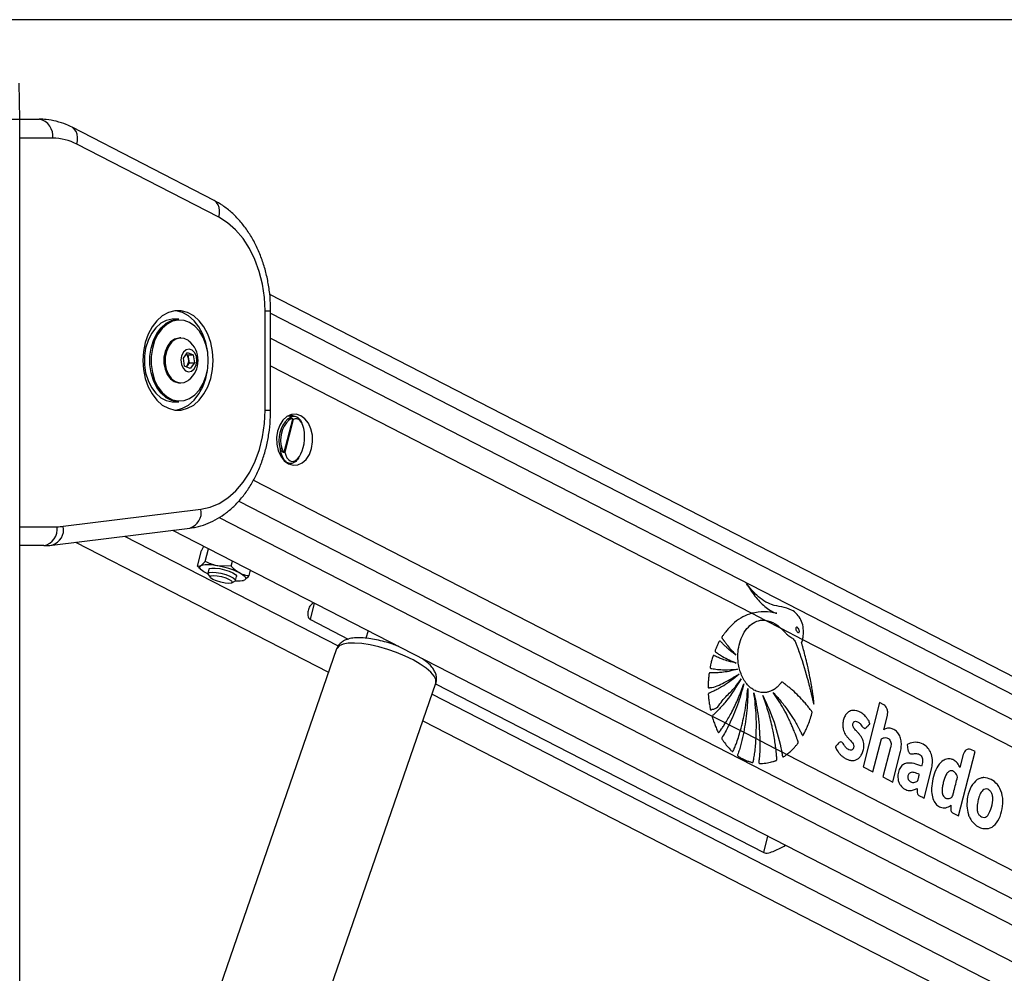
# Paper-space layout 'Surface Plate' of a CAD drawing. Header units: millimetres. Extents: x 2658 to 18042, y 1128 to 16227.
# Tile 6 of 64: x 3725 to 4141, y 6869 to 7271. Entities that reach past the tile are written whole.
import ezdxf

# ---------------------------------------------------------------- set-up
doc = ezdxf.new("R2010")
doc.units = ezdxf.units.MM
doc.layers.add('COMPONENT_GEOMETRY', color=7, linetype='Continuous')

psp = doc.layouts.new('Surface Plate')

# ---------------------------------------------------------------- linework, layer by layer
at = {"color": 7, "linetype": 'Continuous', "lineweight": 25, "ltscale": 2}
for p, q in [((3724.96, 7229.05), (3724.69, 7244.31)), ((3720.13, 7229.05), (3724.96, 7229.05)), ((3724.96, 1481.05), (3724.96, 7229.05)), ((3724.96, 7229.05), (3733.12, 7229.05)), ((3806.91, 7194.75), (3746.94, 7225.63)), ((3808.91, 7187.64), (3748.93, 7218.51)), ((5008.67, 6549.47), (3830.39, 7154.99)), ((3828.45, 7106.24), (3828.45, 7148.17)), ((3830.79, 7106.24), (3830.79, 7148.17)), ((3792.1, 7144.7), (3789.84, 7144.7)), ((3792.92, 7136.71), (3792.39, 7136.71)), ((3793.94, 7128.24), (3795.74, 7130.59)), ((3795.18, 7129.86), (3795.87, 7129.55)), ((3795.74, 7130.59), (3798.08, 7129.55)), ((3794.47, 7124.86), (3793.94, 7128.24)), ((3796.41, 7126.17), (3795.5, 7125)), ((3795.87, 7129.55), (3798.08, 7129.55)), ((3795.87, 7129.55), (3796.14, 7127.86)), ((3796.14, 7127.86), (3796.41, 7126.17)), ((3796.41, 7126.17), (3798.61, 7126.17)), ((3798.61, 7126.17), (3796.81, 7123.82)), ((3798.08, 7129.55), (3798.61, 7126.17)), ((3796.81, 7123.82), (3794.47, 7124.86)), ((3795.5, 7125), (3795.16, 7124.55)), ((3792.39, 7117.71), (3792.92, 7117.71)), ((3789.84, 7109.7), (3792.1, 7109.7)), ((3836.53, 7088.53), (3840.11, 7102.46)), ((3840.26, 7102.28), (3836.72, 7088.5)), ((3840.64, 7103.71), (3838.08, 7103.77)), ((3838.31, 7103.89), (3838.56, 7103.76)), ((3838.08, 7083.69), (3839.2, 7083.72)), ((3743.23, 7057.21), (3801.34, 7064.4)), ((3738.55, 7049.27), (3796.66, 7056.46)), ((3789.41, 7055.56), (4831.75, 6519.89)), ((3734.98, 7049.05), (3724.96, 7049.05)), ((3748.47, 7050.49), (3855.26, 6995.61)), ((3799.87, 7040.42), (3801.54, 7046.95)), ((3802.42, 7048.63), (3801.54, 7046.95)), ((3803.2, 7042.36), (3804.59, 7047.76)), ((3803.2, 7042.36), (3801.32, 7040.55)), ((3814.14, 7040.35), (3814.7, 7042.56)), ((3801.06, 7039.27), (3801.58, 7038.81)), ((3804.77, 7039.07), (3804.32, 7037.32)), ((3814.14, 7040.35), (3808.45, 7040.51)), ((3821.73, 7036.41), (3822.31, 7038.65)), ((3804.31, 7037.18), (3803.45, 7037.61)), ((3804.42, 7036.92), (3805.21, 7035.68)), ((3814.38, 7033.32), (3815.67, 7034.03)), ((3815.95, 7034.33), (3816.39, 7036.08)), ((3819.06, 7034.32), (3819.36, 7034.38)), ((3819.32, 7034.55), (3819.85, 7034.6)), ((3847.58, 7017.87), (3863.58, 7009.64)), ((4033.9, 7020.53), (4039.56, 7017.61)), ((4039.56, 7017.61), (4046.26, 7014.17)), ((4046.26, 7014.17), (4055.4, 7009.47)), ((3872.04, 7013.09), (3870.97, 7010)), ((4055.4, 7009.47), (4786.8, 6633.6)), ((3858.66, 7005.45), (3780.97, 6780.71)), ((3822.84, 6766.24), (3900.53, 6990.98)), ((3900.44, 6990.71), (4038.99, 6919.5)), ((4087.93, 6982.82), (4080.96, 6955.71)), ((4089.68, 6981.92), (4087.93, 6982.82)), ((4017.26, 6977.13), (4022.86, 6974.25)), ((4089.65, 6971.37), (4091.19, 6977.36)), ((3895.06, 6975.16), (4779.93, 6520.41)), ((4022.86, 6974.25), (4024.37, 6973.47)), ((4024.37, 6973.47), (4029.18, 6971)), ((4029.18, 6971), (4030.54, 6970.3)), ((4030.54, 6970.3), (4035.77, 6967.62)), ((4035.77, 6967.62), (4037.35, 6966.8)), ((4085.08, 6953.6), (4088.65, 6967.5)), ((4037.35, 6966.8), (4044.11, 6963.33)), ((4044.11, 6963.33), (4046.58, 6962.06)), ((4092.51, 6963.79), (4089.33, 6951.41)), ((4099.58, 6965.14), (4099.86, 6962.93)), ((4046.58, 6962.06), (4048.73, 6960.95)), ((4048.73, 6960.95), (4774.86, 6587.79)), ((4093.45, 6949.29), (4096.63, 6961.68)), ((4121.27, 6935), (4128.23, 6962.1)), ((4123.26, 6960.89), (4121.84, 6955.38)), ((4128.23, 6962.1), (4126.47, 6963.01)), ((4080.96, 6955.71), (4085.08, 6953.6)), ((4089.33, 6951.41), (4093.45, 6949.29)), ((4106.7, 6942.49), (4109.82, 6954.66)), ((4118.02, 6939.45), (4117.96, 6937.81)), ((4118.72, 6936.31), (4121.27, 6935))]:
    psp.add_line(p, q, dxfattribs=at)
at = {"color": 8, "linetype": 'Continuous', "lineweight": 25, "ltscale": 2}
for p, q in [((3738.78, 7221.05), (3724.96, 7221.05)), ((3828.45, 7148.17), (3830.79, 7148.17)), ((3830.79, 7147.22), (5001.54, 6545.57)), ((3830.79, 7136.64), (4801.98, 6637.54)), ((3830.79, 7124.9), (4033.9, 7020.53)), ((3828.45, 7106.24), (3830.79, 7106.24)), ((3823.56, 7076.67), (4017.26, 6977.13)), ((3817.32, 7067.86), (4784.71, 6570.71)), ((3809.11, 7060.98), (4850.68, 6525.7)), ((3724.96, 7057.05), (3740.64, 7057.05)), ((3769.16, 7053.05), (3859.34, 7006.71)), ((3847.58, 7017.87), (3849.35, 7024.75)), ((3898.93, 6986.36), (4790.71, 6528.07)), ((4038.99, 6919.5), (4040.76, 6926.39))]:
    psp.add_line(p, q, dxfattribs=at)
at = {"color": 8, "linetype": 'Continuous', "lineweight": 25, "ltscale": 2, "flags": 128}
for points in [[(3748.93, 7218.51), (3749.2, 7219.98), (3749.24, 7221.39), (3749.05, 7222.69), (3748.64, 7223.83), (3748.03, 7224.76), (3747.23, 7225.46), (3746.94, 7225.62)], [(3808.91, 7187.64), (3809.18, 7189.11), (3809.22, 7190.52), (3809.03, 7191.82), (3808.62, 7192.96), (3808, 7193.89), (3807.2, 7194.59), (3806.91, 7194.75)], [(3900.53, 6990.98), (3900.59, 6991.18), (3900.54, 6992.5), (3899.81, 6993.99), (3898.44, 6995.63), (3896.46, 6997.34), (3893.93, 6999.09), (3890.95, 7000.8), (3887.6, 7002.44), (3884, 7003.93), (3880.25, 7005.25), (3876.48, 7006.33), (3872.81, 7007.16), (3869.36, 7007.7), (3866.24, 7007.93), (3863.55, 7007.86), (3861.37, 7007.47), (3859.78, 7006.78), (3858.83, 7005.82), (3858.66, 7005.45)]]:
    psp.add_lwpolyline(points, dxfattribs=at)
at = {"color": 7, "linetype": 'Continuous', "lineweight": 25, "ltscale": 2, "flags": 128}
for points in [[(3828.45, 7148.17), (3828.18, 7153.86), (3827.36, 7159.44), (3826.02, 7164.81), (3824.18, 7169.88), (3821.87, 7174.54), (3819.13, 7178.72), (3816.02, 7182.34), (3812.59, 7185.33), (3808.91, 7187.64)], [(3776.83, 7127.21), (3777.08, 7123.35), (3777.83, 7119.62), (3779.05, 7116.15), (3780.71, 7113.06), (3782.73, 7110.45), (3785.06, 7108.41), (3787.62, 7107.01), (3790.31, 7106.29), (3793.05, 7106.29), (3795.74, 7107.01), (3798.3, 7108.41), (3800.63, 7110.45), (3802.65, 7113.06), (3804.3, 7116.15), (3805.53, 7119.62), (3806.28, 7123.35), (3806.53, 7127.21), (3806.28, 7131.06), (3805.53, 7134.79), (3804.3, 7138.26), (3802.65, 7141.35), (3800.63, 7143.96), (3798.3, 7146), (3795.74, 7147.4), (3793.05, 7148.12), (3790.31, 7148.12), (3787.62, 7147.4), (3785.06, 7146), (3782.73, 7143.96), (3780.71, 7141.35), (3779.05, 7138.26), (3777.83, 7134.79), (3777.08, 7131.06), (3776.83, 7127.21)], [(3804.11, 7131.41), (3803.4, 7134.79), (3802.18, 7138.26), (3800.53, 7141.35), (3798.51, 7143.96), (3796.18, 7146), (3793.62, 7147.4), (3790.93, 7148.12), (3790.62, 7148.15)], [(3789.84, 7144.7), (3789.21, 7144.68), (3786.74, 7144.15), (3784.39, 7142.92), (3782.27, 7141.04), (3780.45, 7138.6), (3779.02, 7135.7), (3778.03, 7132.44), (3777.53, 7128.98), (3777.53, 7125.43), (3778.03, 7121.97), (3779.02, 7118.71), (3780.45, 7115.81), (3782.27, 7113.37), (3784.39, 7111.49), (3786.74, 7110.26), (3789.21, 7109.73), (3789.84, 7109.7)], [(3792.1, 7109.7), (3791.48, 7109.73), (3789, 7110.26), (3786.65, 7111.49), (3784.53, 7113.37), (3782.71, 7115.81), (3781.28, 7118.71), (3780.3, 7121.97), (3779.79, 7125.43), (3779.79, 7128.98), (3780.3, 7132.44), (3781.28, 7135.7), (3782.71, 7138.6), (3784.53, 7141.04), (3786.65, 7142.92), (3789, 7144.15), (3791.48, 7144.68), (3792.1, 7144.7)], [(3804.48, 7127.21), (3804.23, 7130.65), (3803.5, 7133.95), (3802.31, 7136.97), (3800.72, 7139.6), (3798.78, 7141.72), (3796.59, 7143.24), (3794.22, 7144.11), (3791.77, 7144.28), (3789.36, 7143.76), (3787.06, 7142.56), (3784.98, 7140.73), (3783.21, 7138.34), (3781.81, 7135.5), (3780.85, 7132.32), (3780.36, 7128.94), (3780.36, 7125.48), (3780.85, 7122.09), (3781.81, 7118.91), (3783.21, 7116.07), (3784.98, 7113.68), (3787.06, 7111.85), (3789.36, 7110.65), (3791.77, 7110.13), (3794.22, 7110.3), (3796.59, 7111.17), (3798.78, 7112.69), (3800.72, 7114.81), (3802.31, 7117.44), (3803.5, 7120.46), (3804.23, 7123.76), (3804.48, 7127.21)], [(3792.39, 7136.71), (3791.98, 7136.69), (3790.19, 7136.18), (3788.56, 7135.01), (3787.21, 7133.26), (3786.25, 7131.06), (3785.74, 7128.58), (3785.72, 7125.99), (3786.2, 7123.49), (3787.14, 7121.27), (3788.47, 7119.49), (3790.08, 7118.28), (3791.87, 7117.73), (3792.39, 7117.71)], [(3796.3, 7135.42), (3796.06, 7135.6), (3794.35, 7136.49), (3792.52, 7136.69), (3790.73, 7136.18), (3789.1, 7135.01), (3787.75, 7133.26), (3786.78, 7131.06), (3786.28, 7128.58), (3786.26, 7125.99), (3786.74, 7123.49), (3787.68, 7121.27), (3789, 7119.49), (3790.62, 7118.28), (3792.41, 7117.73), (3794.23, 7117.89), (3795.96, 7118.73), (3796.3, 7118.99)], [(3798.55, 7123.71), (3799.32, 7125.2), (3799.63, 7127), (3799.43, 7128.83), (3798.75, 7130.42), (3797.69, 7131.51), (3796.42, 7131.95), (3795.12, 7131.67), (3794, 7130.7), (3793.23, 7129.21), (3792.92, 7127.41), (3793.12, 7125.58), (3793.8, 7123.99), (3794.86, 7122.9), (3796.13, 7122.46), (3797.43, 7122.74), (3798.55, 7123.71)], [(3790.62, 7106.26), (3790.93, 7106.29), (3793.62, 7107.01), (3796.18, 7108.41), (3798.51, 7110.45), (3800.53, 7113.06), (3802.18, 7116.15), (3803.4, 7119.62), (3804.11, 7123)], [(3795.1, 7124.58), (3795.29, 7124.75), (3795.5, 7125)], [(3801.34, 7064.4), (3805.29, 7065.27), (3809.13, 7066.88), (3812.78, 7069.21), (3816.17, 7072.22), (3819.24, 7075.84), (3821.95, 7080.01), (3824.23, 7084.66), (3826.05, 7089.7), (3827.37, 7095.04), (3828.18, 7100.59), (3828.45, 7106.24)], [(3843.51, 7103.89), (3841.56, 7104.49), (3839.57, 7104.37), (3837.67, 7103.52), (3835.99, 7102), (3834.64, 7099.92), (3833.72, 7097.42), (3833.29, 7094.67), (3833.38, 7091.85), (3833.98, 7089.17), (3835.05, 7086.79), (3836.52, 7084.88), (3838.29, 7083.58), (3840.24, 7082.98), (3842.23, 7083.1), (3844.13, 7083.95), (3845.81, 7085.46), (3847.16, 7087.54), (3848.08, 7090.05), (3848.51, 7092.8), (3848.42, 7095.62), (3847.82, 7098.3), (3846.75, 7100.68), (3845.28, 7102.58), (3843.51, 7103.89)], [(3840.42, 7103.72), (3840.11, 7103.89), (3839.2, 7104.26)], [(3803.45, 7037.61), (3802.65, 7038.05), (3801.99, 7038.49), (3801.47, 7038.91), (3801.11, 7039.31), (3800.92, 7039.68), (3800.89, 7040.01), (3801.02, 7040.3), (3801.32, 7040.55)], [(3804.77, 7039.07), (3805.02, 7039.36), (3805.95, 7039.59), (3807.44, 7039.59), (3809.31, 7039.34), (3811.33, 7038.87), (3813.26, 7038.25), (3814.86, 7037.55), (3815.96, 7036.85), (3816.4, 7036.24), (3816.39, 7036.08)], [(3804.42, 7036.92), (3804.35, 7037.4), (3804.94, 7037.75), (3806.15, 7037.88)], [(3806.62, 7036.46), (3808.19, 7036.33), (3810.01, 7035.97), (3811.82, 7035.42), (3813.32, 7034.78), (3814.31, 7034.15), (3814.61, 7033.6), (3814.19, 7033.24), (3813.12, 7033.11), (3811.55, 7033.24), (3809.72, 7033.6), (3807.91, 7034.15), (3806.41, 7034.78), (3805.43, 7035.42), (3805.12, 7035.97), (3805.54, 7036.33), (3806.62, 7036.46)], [(3806.15, 7037.88), (3807.84, 7037.75), (3809.81, 7037.4), (3811.81, 7036.85), (3813.62, 7036.18), (3815, 7035.47), (3815.8, 7034.8), (3815.92, 7034.26), (3815.67, 7034.03)], [(3817.72, 7037.54), (3818.52, 7037.09), (3819.18, 7036.66), (3819.69, 7036.24), (3820.05, 7035.84), (3820.25, 7035.47), (3820.28, 7035.13), (3820.14, 7034.84), (3819.85, 7034.6)]]:
    psp.add_lwpolyline(points, dxfattribs=at)
at = {"color": 7, "linetype": 'Continuous', "lineweight": 25, "ltscale": 4}
for centre, radius, start, end in [((3731.7, 7222.05), 7.14, 351.9498, 78.5781), ((3738.65, 7198.92), 22.12, 62.3143, 89.6839), ((3789.55, 7127.21), 10.63, 309.3893, 50.6107), ((3793.12, 7127.53), 3.04, 6.2685, 48.4399), ((3792.38, 7127.19), 3.82, 324.8934, 10.0626), ((3846.28, 7093.74), 12, 132.8833, 198.2956), ((3846.38, 7093.74), 11.4, 132.8829, 198.2958), ((3838, 7101.89), 0.653, 17.9916, 80.4665), ((3839.71, 7102.77), 0.504, 322.7146, 335.9488), ((3834.8, 7091.55), 1.58, 272.8102, 298.4606), ((3835.86, 7088.47), 0.673, 352.4462, 4.7606), ((3733.57, 7056.05), 7.14, 281.4219, 8.0502), ((3740.64, 7078.05), 21.01, 269.9931, 277.0699), ((3804.83, 7027.56), 13.45, 74.3491, 105.1187), ((3802.42, 7005.79), 35.24, 64.2656, 80.1332), ((3817.06, 7042.63), 8.5, 262.0772, 289.1281), ((4131.97, 6946.1), 5.04, 100.2706, 105.0803), ((4135.88, 6939.14), 11.07, 198.5514, 202.31)]:
    psp.add_arc(centre, radius, start, end, dxfattribs=at)
at = {"color": 8, "linetype": 'Continuous', "lineweight": 25, "ltscale": 4}
for centre, radius, start, end in [((3794.66, 7062.98), 6.83, 287.0618, 11.9607), ((3736.55, 7055.79), 6.82, 287.0358, 11.9625)]:
    psp.add_arc(centre, radius, start, end, dxfattribs=at)
at = {"color": 7, "linetype": 'Continuous', "lineweight": 25, "ltscale": 4}
psp.add_ellipse((3840.73, 7093.61), major_axis=(0.94, 8.98), ratio=0.482038, start_param=2.225243, end_param=6.603452, dxfattribs=at)
at = {"color": 7, "linetype": 'Continuous', "lineweight": 25, "ltscale": 2}
for points, knots in [([(3746.94, 7225.63), (3746.14, 7226.01), (3743.99, 7227.06), (3740.34, 7228.24), (3736.5, 7228.95), (3734.08, 7229.02), (3733.12, 7229.05)], [0, 0, 0, 0, 0.183481, 0.491955, 0.79717, 1, 1, 1, 1]), ([(3830.79, 7148.17), (3830.78, 7149.2), (3830.74, 7152.11), (3830.3, 7156.88), (3829.34, 7162.4), (3827.91, 7167.76), (3826.03, 7172.88), (3823.71, 7177.7), (3820.97, 7182.16), (3817.85, 7186.18), (3814.38, 7189.69), (3810.73, 7192.61), (3808.14, 7194.06), (3806.91, 7194.75)], [0, 0, 0, 0, 0.051857, 0.147358, 0.243006, 0.338809, 0.434799, 0.530977, 0.627261, 0.723466, 0.819309, 0.914438, 1, 1, 1, 1]), ([(3796.66, 7056.46), (3797.54, 7056.59), (3799.82, 7056.93), (3803.45, 7058.02), (3807.46, 7059.83), (3811.28, 7062.22), (3814.87, 7065.17), (3818.2, 7068.64), (3821.21, 7072.61), (3823.87, 7077.01), (3826.14, 7081.79), (3827.99, 7086.89), (3829.39, 7092.24), (3830.33, 7097.75), (3830.74, 7102.45), (3830.78, 7105.28), (3830.79, 7106.24)], [0, 0, 0, 0, 0.044988, 0.118014, 0.191344, 0.265419, 0.340436, 0.41641, 0.493214, 0.570629, 0.648429, 0.726426, 0.804484, 0.882541, 0.960601, 1, 1, 1, 1]), ([(3838.11, 7102.54), (3838.5, 7102.85), (3839.44, 7103.63), (3841.03, 7103.87), (3842.65, 7102.99), (3843.82, 7101.47), (3844.19, 7100.03), (3844.3, 7099.58)], [0, 0, 0, 0, 0.163163, 0.397295, 0.64066, 0.889316, 1, 1, 1, 1]), ([(3838.11, 7102.54), (3838.16, 7102.56), (3838.42, 7102.72), (3838.83, 7102.89), (3839.32, 7102.96), (3839.65, 7102.93), (3839.89, 7102.84), (3840.07, 7102.72), (3840.14, 7102.61), (3840.17, 7102.56)], [0, 0, 0, 0, 0.070098, 0.395113, 0.587114, 0.731038, 0.841655, 0.936352, 1, 1, 1, 1]), ([(3840.11, 7102.46), (3840.09, 7102.49), (3840.04, 7102.54), (3839.84, 7102.6), (3839.38, 7102.55), (3838.94, 7102.33), (3838.66, 7102.12), (3838.62, 7102.09)], [0, 0, 0, 0, 0.045359, 0.125636, 0.375674, 0.924104, 1, 1, 1, 1]), ([(3840.26, 7102.28), (3840.26, 7102.28), (3840.22, 7102.34), (3840.16, 7102.4), (3840.11, 7102.46)], [0, 0, 0, 0, 0.028672, 1, 1, 1, 1]), ([(3840.17, 7102.56), (3840.2, 7102.47), (3840.24, 7102.38), (3840.26, 7102.28), (3840.26, 7102.28)], [0, 0, 0, 0, 0.9715, 1, 1, 1, 1]), ([(3836.52, 7088.39), (3836.48, 7088.37), (3836.36, 7088.34), (3836.15, 7088.4), (3835.8, 7088.6), (3835.33, 7089.09), (3835.05, 7089.64), (3834.88, 7089.97)], [0, 0, 0, 0, 0.060703, 0.184554, 0.294086, 0.574646, 1, 1, 1, 1]), ([(3835.56, 7090.16), (3835.66, 7089.86), (3835.82, 7089.36), (3836.11, 7088.87), (3836.31, 7088.64), (3836.43, 7088.54), (3836.5, 7088.53), (3836.53, 7088.53)], [0, 0, 0, 0, 0.4556357, 0.7450152, 0.8506244, 0.9570625, 1, 1, 1, 1]), ([(3836.72, 7088.5), (3836.72, 7088.5), (3836.67, 7088.46), (3836.59, 7088.42), (3836.52, 7088.39)], [0, 0, 0, 0, 0.028666, 1, 1, 1, 1]), ([(3836.53, 7088.53), (3836.6, 7088.52), (3836.67, 7088.51), (3836.72, 7088.5), (3836.72, 7088.5)], [0, 0, 0, 0, 0.971356, 1, 1, 1, 1]), ([(3842.73, 7086.39), (3842.65, 7086.24), (3842.15, 7085.26), (3840.94, 7084.21), (3839.24, 7083.52), (3837.56, 7084.07), (3836.3, 7085.29), (3835.85, 7086.62), (3835.71, 7087.03)], [0, 0, 0, 0, 0.037645, 0.241336, 0.452489, 0.672279, 0.898308, 1, 1, 1, 1]), ([(3734.98, 7049.05), (3735.86, 7049.07), (3737.05, 7049.09), (3738.24, 7049.23), (3738.55, 7049.27)], [0, 0, 0, 0, 0.738202, 1, 1, 1, 1]), ([(3808.45, 7040.51), (3808.33, 7040.54), (3806.48, 7040.89), (3804.78, 7041.65), (3803.2, 7042.36)], [0, 0, 0, 0, 0.0702028, 1, 1, 1, 1]), ([(3801.32, 7040.55), (3801.28, 7040.52), (3800.72, 7040.21), (3800.28, 7040.32), (3799.87, 7040.42)], [0, 0, 0, 0, 0.070201, 1, 1, 1, 1]), ([(3799.87, 7040.42), (3800.15, 7040.11), (3800.54, 7039.68), (3800.99, 7039.38), (3801.12, 7039.29)], [0, 0, 0, 0, 0.711425, 1, 1, 1, 1]), ([(3814.14, 7040.35), (3814.42, 7040.06), (3815.53, 7038.92), (3816.79, 7038.13), (3817.72, 7037.54)], [0, 0, 0, 0, 0.257556, 1, 1, 1, 1]), ([(3817.72, 7037.54), (3818.07, 7037.37), (3819.36, 7036.75), (3820.73, 7036.55), (3821.73, 7036.41)], [0, 0, 0, 0, 0.26864, 1, 1, 1, 1]), ([(3819.85, 7034.6), (3819.89, 7034.62), (3820.45, 7034.96), (3821.11, 7035.71), (3821.73, 7036.41)], [0, 0, 0, 0, 0.070197, 1, 1, 1, 1]), ([(4055.4, 7009.47), (4055.45, 7009.66), (4055.5, 7009.89), (4055.55, 7010.14), (4055.58, 7010.31), (4055.67, 7010.8), (4055.85, 7012.31), (4055.72, 7014.84), (4054.79, 7017.78), (4053.11, 7020.32), (4050.3, 7022.33), (4046.58, 7023.21), (4042.61, 7023.89), (4039.03, 7025.59), (4036.19, 7027.83), (4033.75, 7030.38), (4032.37, 7032.19), (4031.68, 7033.11)], [0, 0, 0, 0, 0.012827, 0.01603, 0.017637, 0.024045, 0.049738, 0.119074, 0.188331, 0.256973, 0.341018, 0.476067, 0.61185, 0.719471, 0.827115, 0.913099, 1, 1, 1, 1]), ([(4031.68, 7033.11), (4032.84, 7031.27), (4035.15, 7027.6), (4038.65, 7023.88), (4041.4, 7021.89), (4042.9, 7021.11), (4043.78, 7020.72), (4044.23, 7020.58), (4044.46, 7020.52)], [0, 0, 0, 0, 0.325679, 0.650339, 0.822903, 0.911051, 0.955443, 1, 1, 1, 1]), ([(3848.75, 7024.82), (3848.26, 7024.41), (3847.2, 7023.52), (3846.49, 7021.6), (3846.36, 7019.84), (3846.76, 7018.6), (3847.22, 7018.07), (3847.53, 7017.9), (3847.58, 7017.87)], [0, 0, 0, 0, 0.219577, 0.477071, 0.726556, 0.861548, 0.973563, 1, 1, 1, 1]), ([(4033.9, 7020.53), (4032.64, 7020.08), (4030.11, 7019.17), (4026.73, 7016.8), (4024.28, 7014.41), (4022.92, 7012.74), (4022.36, 7011.99), (4022.08, 7011.6), (4021.79, 7011.16), (4021.51, 7010.82), (4021.35, 7010.5), (4021.32, 7010.29), (4021.36, 7010.06), (4021.51, 7009.8), (4021.71, 7009.53), (4021.9, 7009.3), (4022.3, 7008.79), (4022.88, 7007.96), (4024.01, 7006.53), (4025.44, 7004.78), (4026.64, 7003.49), (4027.25, 7002.84)], [0, 0, 0, 0, 0.170324, 0.343101, 0.494952, 0.561809, 0.579327, 0.596849, 0.614381, 0.635131, 0.645403, 0.650074, 0.654867, 0.666913, 0.680629, 0.691343, 0.700809, 0.750689, 0.800564, 0.90028, 1, 1, 1, 1]), ([(4059.29, 6978.19), (4059.34, 6978.33), (4059.39, 6978.51), (4059.41, 6978.78), (4059.36, 6978.96), (4059.19, 6979.2), (4058.83, 6979.64), (4058.22, 6980.48), (4057.28, 6981.65), (4055.77, 6983.43), (4053.72, 6985.64), (4051.54, 6987.7), (4049.77, 6989.19), (4048.66, 6990.09), (4047.72, 6990.74), (4047.14, 6991.37), (4046.55, 6991.45), (4046.29, 6991.18), (4045.81, 6990.58), (4044.9, 6989.47), (4043.83, 6988.66), (4043.03, 6988.17), (4042.73, 6988), (4042.19, 6987.72), (4041.32, 6987.37), (4039.12, 6986.83), (4035.8, 6987.24), (4032.08, 6989.95), (4029.43, 6994.23), (4028.15, 6998.92), (4027.97, 7003.35), (4028.5, 7007.21), (4029.76, 7010.94), (4031.8, 7014.18), (4034.49, 7016.54), (4037.19, 7017.66), (4038.9, 7017.63), (4039.56, 7017.61)], [0, 0, 0, 0, 0.005223, 0.00705, 0.009525, 0.012097, 0.018904, 0.033778, 0.054998, 0.082593, 0.133161, 0.185648, 0.215167, 0.237429, 0.250527, 0.268263, 0.273769, 0.278869, 0.283861, 0.306281, 0.339443, 0.344858, 0.350272, 0.355687, 0.374083, 0.396071, 0.468653, 0.538306, 0.60271, 0.66846, 0.714342, 0.760165, 0.807682, 0.860647, 0.913453, 0.966526, 1, 1, 1, 1]), ([(4044.46, 7020.52), (4042.72, 7020.83), (4039.21, 7021.47), (4035.68, 7020.84), (4033.9, 7020.53)], [0, 0, 0, 0, 0.493921, 1, 1, 1, 1]), ([(4039.56, 7017.61), (4041.04, 7017.23), (4043.42, 7016.61), (4045.48, 7014.84), (4046.26, 7014.17)], [0, 0, 0, 0, 0.6208809, 1, 1, 1, 1]), ([(4046.26, 7014.17), (4046.72, 7013.72), (4047.36, 7013.1), (4048.14, 7012.26), (4048.66, 7011.75), (4049.5, 7010.97), (4050.69, 7010.29), (4052.04, 7009.2), (4052.66, 7007.53), (4053.17, 7006.33), (4053.48, 7005.51), (4053.62, 7005.15), (4053.67, 7004.99), (4053.7, 7004.92), (4053.71, 7004.89), (4053.72, 7004.87), (4053.72, 7004.87), (4053.72, 7004.86), (4055.05, 7001.05), (4056.46, 6996.65), (4057.79, 6991.61), (4058.19, 6990.04), (4058.59, 6988.46), (4058.98, 6986.88), (4059.36, 6985.3), (4059.73, 6983.72), (4059.98, 6982.67), (4060.1, 6982.15)], [0, 0, 0, 0, 0.061385, 0.084428, 0.107291, 0.13019, 0.194031, 0.247867, 0.293247, 0.336625, 0.35611, 0.364686, 0.368462, 0.370121, 0.370847, 0.371171, 0.371311, 0.371373, 0.371421, 0.699594, 0.742664, 0.785721, 0.828755, 0.871747, 0.91469, 0.957557, 1, 1, 1, 1]), ([(4052.65, 7014.48), (4052.62, 7014.44), (4052.56, 7014.35), (4052.51, 7014.14), (4052.51, 7013.86), (4052.62, 7013.4), (4052.89, 7012.87), (4053.22, 7012.48), (4053.51, 7012.32), (4053.68, 7012.3), (4053.81, 7012.35), (4053.87, 7012.42), (4053.9, 7012.44)], [0, 0, 0, 0, 0.054403, 0.108868, 0.182986, 0.304824, 0.522554, 0.753619, 0.828737, 0.90448, 0.95901, 1, 1, 1, 1]), ([(4053.9, 7012.44), (4053.93, 7012.49), (4053.99, 7012.58), (4054.04, 7012.78), (4054.04, 7013.06), (4053.93, 7013.51), (4053.66, 7014.05), (4053.33, 7014.44), (4053.04, 7014.6), (4052.88, 7014.63), (4052.74, 7014.58), (4052.68, 7014.51), (4052.65, 7014.48)], [0, 0, 0, 0, 0.054047, 0.108129, 0.1815138, 0.3019782, 0.5184646, 0.7488193, 0.8245668, 0.9008758, 0.9552504, 1, 1, 1, 1]), ([(3884.72, 7006.58), (3883.93, 7006.88), (3882.03, 7007.61), (3878.9, 7008.54), (3875.49, 7009.37), (3872.19, 7009.94), (3869.08, 7010.22), (3866.16, 7010.18), (3863.71, 7009.77), (3861.68, 7008.98), (3860.16, 7007.87), (3859.1, 7006.66), (3858.84, 7005.77), (3858.76, 7005.46)], [0, 0, 0, 0, 0.073327, 0.177693, 0.28234, 0.387831, 0.495063, 0.605587, 0.722307, 0.812409, 0.889794, 0.962514, 1, 1, 1, 1]), ([(4060.1, 6982.15), (4060.11, 6982.85), (4060.13, 6983.82), (4059.93, 6985.14), (4059.78, 6986.2), (4059.55, 6987.72), (4059.25, 6989.57), (4058.77, 6992.21), (4058.11, 6995.57), (4057.28, 6999.3), (4056.43, 7002.76), (4055.78, 7005.24), (4055.36, 7006.79), (4055.15, 7007.46), (4055.07, 7007.75), (4055.04, 7007.91), (4055.01, 7008), (4054.99, 7008.05), (4054.97, 7008.14), (4055.01, 7008.27), (4055.08, 7008.43), (4055.24, 7008.82), (4055.33, 7009.19), (4055.4, 7009.47)], [0, 0, 0, 0, 0.0729864, 0.1017191, 0.1415193, 0.1867086, 0.264187, 0.3416682, 0.4730871, 0.6310576, 0.7517216, 0.8585914, 0.9081405, 0.9268819, 0.9350384, 0.9413742, 0.9434492, 0.9458033, 0.9478126, 0.9529081, 0.9592633, 0.9682367, 1, 1, 1, 1]), ([(4027.25, 7002.84), (4026.64, 7003.3), (4025.44, 7004.22), (4023.94, 7005.53), (4022.74, 7006.64), (4021.97, 7007.39), (4021.41, 7007.95), (4021, 7008.35), (4020.74, 7008.7), (4020.52, 7008.81), (4020.44, 7008.81), (4020.35, 7008.77), (4020.17, 7008.57), (4019.92, 7008.12), (4019.5, 7007.29), (4019.11, 7006.39), (4018.74, 7005.56), (4018.54, 7005.1), (4018.43, 7004.79), (4018.41, 7004.62), (4018.43, 7004.46), (4018.5, 7004.33), (4018.68, 7004.15), (4019.16, 7003.83), (4020.14, 7003.13), (4021.95, 7002.08), (4024.43, 7000.73), (4026.39, 6999.91), (4027.39, 6999.5)], [0, 0, 0, 0, 0.0957615, 0.1915218, 0.2467601, 0.2966605, 0.3224907, 0.3418217, 0.3671401, 0.3709819, 0.374651, 0.3786084, 0.38343, 0.4068287, 0.4342871, 0.4854555, 0.5103749, 0.5314309, 0.5386636, 0.5445277, 0.5490335, 0.5540367, 0.5600306, 0.580166, 0.6281082, 0.7139897, 0.8534133, 1, 1, 1, 1]), ([(3900.47, 6990.84), (3900.48, 6990.85), (3900.8, 6991.42), (3900.91, 6992.75), (3900.71, 6994.55), (3900.01, 6996.23), (3898.88, 6997.9), (3897.25, 6999.61), (3895.72, 7000.75), (3894.94, 7001.33)], [0, 0, 0, 0, 0.002833, 0.148654, 0.287421, 0.431718, 0.596635, 0.795017, 1, 1, 1, 1]), ([(4027.39, 6999.5), (4026.3, 6999.74), (4024.34, 7000.17), (4021.86, 7001), (4020.17, 7001.67), (4019.06, 7002.15), (4018.41, 7002.45), (4017.99, 7002.7), (4017.78, 7002.7), (4017.67, 7002.6), (4017.61, 7002.52), (4017.51, 7002.28), (4017.31, 7001.76), (4017.09, 7000.96), (4016.87, 7000.08), (4016.67, 6999.21), (4016.5, 6998.49), (4016.39, 6997.97), (4016.36, 6997.72), (4016.36, 6997.59), (4016.39, 6997.49), (4016.45, 6997.36), (4016.6, 6997.26), (4016.82, 6997.21), (4017.36, 6997.14), (4018.23, 6996.98), (4019.49, 6996.82), (4020.85, 6996.7), (4023.68, 6996.56), (4026.04, 6996.77), (4027.91, 6996.93)], [0, 0, 0, 0, 0.130262, 0.233616, 0.299768, 0.336788, 0.369446, 0.380584, 0.390293, 0.392931, 0.395825, 0.399941, 0.41581, 0.44497, 0.471104, 0.493455, 0.520927, 0.534761, 0.538754, 0.542048, 0.544894, 0.547531, 0.554863, 0.563496, 0.573592, 0.618895, 0.666576, 0.72277, 0.779183, 1, 1, 1, 1]), ([(4027.91, 6996.93), (4026.69, 6996.59), (4024.48, 6995.98), (4021.61, 6995.55), (4019.59, 6995.38), (4018.28, 6995.32), (4017.45, 6995.32), (4016.85, 6995.31), (4016.46, 6995.35), (4016.19, 6995.36), (4016.06, 6995.31), (4016.01, 6995.27), (4015.94, 6995.19), (4015.89, 6995.04), (4015.86, 6994.74), (4015.8, 6994.31), (4015.72, 6993.59), (4015.61, 6992.38), (4015.51, 6991.01), (4015.48, 6989.91), (4015.49, 6989.41), (4015.53, 6989.22), (4015.6, 6989.09), (4015.72, 6989.01), (4015.88, 6989.01), (4016.06, 6989.05), (4016.2, 6989.1), (4016.29, 6989.13), (4016.33, 6989.14), (4016.34, 6989.14), (4016.35, 6989.14), (4016.35, 6989.14), (4016.35, 6989.14), (4016.35, 6989.15), (4016.35, 6989.15), (4018.41, 6989.18), (4022.56, 6991.37), (4026.52, 6993.62), (4028.58, 6994.8)], [0, 0, 0, 0, 0.1242677, 0.2241333, 0.2873907, 0.3258092, 0.354667, 0.3701171, 0.3852244, 0.3941735, 0.3963132, 0.398354, 0.4003524, 0.4048725, 0.4095724, 0.4220623, 0.4358659, 0.4609425, 0.5078063, 0.5326725, 0.5385524, 0.5429869, 0.5465735, 0.550039, 0.5557815, 0.5621959, 0.5678793, 0.5702347, 0.5712213, 0.5716455, 0.5718303, 0.5719108, 0.5719463, 0.5719627, 0.5719683, 0.5719739, 0.7774213, 1, 1, 1, 1]), ([(4028.58, 6994.8), (4027.48, 6993.87), (4025.38, 6992.1), (4022.59, 6990.22), (4020.42, 6988.94), (4019.01, 6988.2), (4017.93, 6987.67), (4017.17, 6987.33), (4016.52, 6987.02), (4016.05, 6986.9), (4015.77, 6986.73), (4015.67, 6986.65), (4015.63, 6986.56), (4015.59, 6986.43), (4015.59, 6986.19), (4015.61, 6985.73), (4015.69, 6985), (4015.77, 6984.05), (4015.96, 6982.66), (4016.16, 6981.39), (4016.35, 6980.42), (4016.41, 6980.07), (4016.46, 6979.89), (4016.51, 6979.78), (4016.59, 6979.71), (4016.67, 6979.67), (4016.86, 6979.69), (4017.05, 6979.85), (4017.22, 6980), (4017.3, 6980.06), (4017.32, 6980.09), (4017.34, 6980.1), (4017.34, 6980.1), (4017.34, 6980.1), (4017.34, 6980.1), (4017.35, 6980.1), (4017.35, 6980.1), (4019.06, 6979.72), (4021.37, 6984.21), (4025.68, 6987.51), (4028.17, 6991.03), (4029.45, 6992.85)], [0, 0, 0, 0, 0.108949, 0.208094, 0.263112, 0.308422, 0.336748, 0.360078, 0.37671, 0.395394, 0.400257, 0.402677, 0.404737, 0.406697, 0.41074, 0.419485, 0.434414, 0.454791, 0.477274, 0.519828, 0.532788, 0.538258, 0.541374, 0.54432, 0.546266, 0.54876, 0.551546, 0.562358, 0.567025, 0.568833, 0.569563, 0.56987, 0.570002, 0.570059, 0.570084, 0.570095, 0.570101, 0.570104, 0.704082, 0.847381, 1, 1, 1, 1]), ([(4029.45, 6992.85), (4027.49, 6989.66), (4024.66, 6985.08), (4020.86, 6980.75), (4019.2, 6979.06), (4018.48, 6978.35), (4018.1, 6977.99), (4017.73, 6977.61), (4017.4, 6977.4), (4017.28, 6977.17), (4017.26, 6977.13)], [0, 0, 0, 0, 0.539634, 0.777256, 0.88191, 0.909331, 0.936757, 0.964192, 0.992823, 1, 1, 1, 1]), ([(4022.86, 6974.25), (4023.76, 6975.77), (4025.71, 6979.04), (4028.33, 6984.56), (4029.83, 6988.7), (4030.59, 6990.79)], [0, 0, 0, 0, 0.2986155, 0.6460504, 1, 1, 1, 1]), ([(4030.59, 6990.79), (4029.76, 6987.75), (4028.11, 6981.68), (4025.62, 6976.21), (4024.37, 6973.47)], [0, 0, 0, 0, 0.500096, 1, 1, 1, 1]), ([(4029.18, 6971), (4029.89, 6973.8), (4031.34, 6979.57), (4031.98, 6985.62), (4032.31, 6988.73)], [0, 0, 0, 0, 0.486212, 1, 1, 1, 1]), ([(4032.31, 6988.73), (4032.23, 6985.62), (4032.07, 6979.39), (4031.05, 6973.33), (4030.54, 6970.3)], [0, 0, 0, 0, 0.500114, 1, 1, 1, 1]), ([(4034.87, 6986.96), (4035.54, 6983.67), (4036.89, 6977.07), (4037.19, 6970.23), (4037.35, 6966.8)], [0, 0, 0, 0, 0.500149, 1, 1, 1, 1]), ([(4035.77, 6967.62), (4035.85, 6970.76), (4036.03, 6977.25), (4035.27, 6983.66), (4034.87, 6986.96)], [0, 0, 0, 0, 0.484527, 1, 1, 1, 1]), ([(4038.55, 6985.86), (4040.29, 6982.16), (4043.75, 6974.76), (4045.64, 6966.29), (4046.58, 6962.06)], [0, 0, 0, 0, 0.500004, 1, 1, 1, 1]), ([(4044.11, 6963.33), (4044.04, 6963.85), (4043.87, 6965.3), (4043.49, 6967.78), (4043.01, 6970.45), (4042.4, 6973.32), (4041.69, 6976.26), (4040.76, 6979.53), (4039.73, 6982.74), (4038.94, 6984.82), (4038.55, 6985.86)], [0, 0, 0, 0, 0.066209, 0.183792, 0.317488, 0.41147, 0.558602, 0.705735, 0.852862, 1, 1, 1, 1]), ([(4042.95, 6987.02), (4044, 6985.9), (4046.08, 6983.68), (4048.8, 6980.14), (4050.88, 6977.05), (4052.39, 6974.55), (4053.35, 6972.83), (4054.13, 6971.34), (4054.69, 6970.28), (4055.05, 6969.46), (4055.25, 6969.06), (4055.36, 6968.97), (4055.45, 6968.94), (4055.57, 6968.97), (4055.7, 6969.1), (4055.83, 6969.33), (4056.04, 6969.77), (4056.35, 6970.31), (4056.87, 6971.38), (4057.62, 6973.05), (4058.53, 6975.44), (4059.04, 6977.27), (4059.29, 6978.19)], [0, 0, 0, 0, 0.1528186, 0.3055977, 0.4317457, 0.504498, 0.5772454, 0.6132533, 0.6581359, 0.6857759, 0.6944634, 0.6970287, 0.7011562, 0.70489, 0.711451, 0.7186445, 0.7291198, 0.7558369, 0.7758806, 0.8369006, 0.9184793, 1, 1, 1, 1]), ([(4048.73, 6960.95), (4048.8, 6961), (4048.95, 6961.11), (4049.33, 6961.4), (4049.9, 6961.88), (4050.84, 6962.73), (4051.64, 6963.54), (4052.28, 6964.26), (4052.6, 6964.64), (4052.95, 6965.09), (4053.3, 6965.42), (4053.52, 6965.77), (4053.55, 6966.04), (4053.48, 6966.5), (4053.16, 6967.2), (4052.84, 6968.14), (4052.51, 6969.04), (4052.17, 6969.93), (4051.7, 6971.13), (4051.09, 6972.63), (4050.28, 6974.45), (4049.09, 6976.99), (4047.42, 6980.15), (4045.28, 6983.71), (4043.73, 6985.92), (4042.95, 6987.02)], [0, 0, 0, 0, 0.009772, 0.019549, 0.053504, 0.090987, 0.156952, 0.174232, 0.191508, 0.208784, 0.232016, 0.242884, 0.248405, 0.255247, 0.28268, 0.320214, 0.345702, 0.371189, 0.407907, 0.464933, 0.521962, 0.594641, 0.729773, 0.864842, 1, 1, 1, 1]), ([(4091.19, 6977.36), (4091.27, 6977.88), (4091.43, 6978.91), (4091.08, 6980.32), (4090.48, 6981.37), (4089.95, 6981.73), (4089.68, 6981.92)], [0, 0, 0, 0, 0.283696, 0.557919, 0.77502, 1, 1, 1, 1]), ([(4017.26, 6977.13), (4017.25, 6977.08), (4017.22, 6976.99), (4017.23, 6976.74), (4017.34, 6976.4), (4017.67, 6975.49), (4018.11, 6974.04), (4018.88, 6972.25), (4019.35, 6970.94), (4019.74, 6970.33), (4019.84, 6970.23), (4019.95, 6970.21), (4020.05, 6970.24), (4020.22, 6970.37), (4020.38, 6970.58), (4020.5, 6970.78), (4020.57, 6970.88), (4020.6, 6970.92), (4020.61, 6970.94), (4020.62, 6970.95), (4020.64, 6970.99), (4020.75, 6971.13), (4021.15, 6971.69), (4021.89, 6972.74), (4022.52, 6973.72), (4022.86, 6974.25)], [0, 0, 0, 0, 0.010367, 0.020728, 0.052861, 0.090999, 0.243436, 0.395957, 0.54843, 0.562038, 0.575761, 0.584697, 0.593625, 0.608747, 0.641666, 0.657946, 0.666096, 0.670167, 0.671182, 0.671694, 0.673727, 0.681878, 0.714456, 0.844774, 1, 1, 1, 1]), ([(4082.32, 6972.24), (4082.41, 6972.33), (4082.59, 6972.53), (4082.9, 6972.86), (4083.18, 6973.17), (4083.42, 6973.42), (4083.56, 6973.58), (4083.67, 6973.67), (4083.74, 6973.74), (4083.77, 6973.79), (4083.77, 6973.85), (4083.76, 6973.92), (4083.72, 6974.06), (4083.65, 6974.23), (4083.57, 6974.39), (4083.52, 6974.49), (4083.51, 6974.52), (4083.5, 6974.54), (4083.5, 6974.54), (4083.5, 6974.55), (4083.5, 6974.55), (4083.5, 6974.55), (4083.5, 6974.55), (4083.52, 6975.15), (4082.89, 6975.52), (4082.36, 6976.59), (4081.61, 6977.36), (4080.09, 6978.72), (4078.03, 6979.65), (4075.64, 6979.44), (4074.12, 6978.44), (4073.1, 6976.91), (4072.51, 6975.22), (4072.3, 6973.39), (4072.5, 6971.34), (4073.19, 6969.65), (4074.08, 6968.49), (4074.89, 6967.58), (4075.7, 6966.72), (4076.44, 6965.84), (4076.9, 6965.06), (4077.02, 6964.35), (4076.97, 6963.85), (4076.81, 6963.41), (4076.57, 6963.07), (4076.28, 6962.84), (4075.89, 6962.7), (4075.24, 6962.73), (4074.4, 6963.11), (4073.5, 6964), (4072.86, 6965.01), (4072.29, 6965.92), (4071.84, 6966.09), (4071.61, 6966.18)], [0, 0, 0, 0, 0.009931, 0.021426, 0.036585, 0.043253, 0.048494, 0.053292, 0.055326, 0.056683, 0.057707, 0.05901, 0.061579, 0.067087, 0.07243, 0.074291, 0.07496, 0.07522, 0.07533, 0.075374, 0.075392, 0.075404, 0.075405, 0.075411, 0.103995, 0.132573, 0.161198, 0.189781, 0.300287, 0.355354, 0.410313, 0.451906, 0.492396, 0.532427, 0.572391, 0.627017, 0.656509, 0.68584, 0.722817, 0.751198, 0.776737, 0.787338, 0.798403, 0.809058, 0.819365, 0.829737, 0.840332, 0.856562, 0.889068, 0.921968, 0.957478, 0.978571, 1, 1, 1, 1]), ([(4024.37, 6973.47), (4023.93, 6972.64), (4023.05, 6970.97), (4022.09, 6969.07), (4021.31, 6968.14), (4021.24, 6967.79), (4021.25, 6967.62), (4021.38, 6967.3), (4022.08, 6966.45), (4023.11, 6964.82), (4024.5, 6963.4), (4025.33, 6962.42), (4025.72, 6962.16), (4025.84, 6962.13), (4025.93, 6962.17), (4026.03, 6962.26), (4026.13, 6962.43), (4026.21, 6962.61), (4026.26, 6962.73), (4026.28, 6962.79), (4026.3, 6962.84), (4026.39, 6963.04), (4026.74, 6963.86), (4027.81, 6966.5), (4028.59, 6969.08), (4029.18, 6971)], [0, 0, 0, 0, 0.119596, 0.239196, 0.269093, 0.274689, 0.28033, 0.2887, 0.317523, 0.43115, 0.544877, 0.601688, 0.609718, 0.615039, 0.620406, 0.624977, 0.633833, 0.644169, 0.649326, 0.649651, 0.650934, 0.656096, 0.676728, 0.759266, 1, 1, 1, 1]), ([(4071.61, 6966.18), (4071.36, 6966.12), (4070.86, 6966.01), (4070.31, 6965.28), (4069.84, 6964.8), (4069.48, 6964.48), (4069.32, 6964.28), (4069.27, 6964.13), (4069.26, 6964.07), (4069.28, 6963.95), (4069.47, 6963.61), (4069.77, 6962.91), (4070.41, 6961.95), (4071.21, 6960.98), (4072.24, 6960.02), (4073.42, 6959.19), (4074.76, 6958.58), (4076.15, 6958.29), (4077.51, 6958.42), (4078.75, 6958.98), (4079.78, 6960), (4080.6, 6961.34), (4081.11, 6962.8), (4081.33, 6964.23), (4081.29, 6965.52), (4081.05, 6966.57), (4080.49, 6967.96), (4079.61, 6969.19), (4078.55, 6970.39), (4077.75, 6971.19), (4077.09, 6971.97), (4076.67, 6972.76), (4076.58, 6973.57), (4076.73, 6974.18), (4077.03, 6974.65), (4077.53, 6974.94), (4078.19, 6974.89), (4079.03, 6974.51), (4080.01, 6973.61), (4080.67, 6972.49), (4081.33, 6972), (4081.66, 6971.89), (4082.02, 6971.96), (4082.22, 6972.14), (4082.32, 6972.24)], [0, 0, 0, 0, 0.022693, 0.043768, 0.065125, 0.074107, 0.081703, 0.083312, 0.084608, 0.085811, 0.090372, 0.111464, 0.137651, 0.172539, 0.205483, 0.24703, 0.288954, 0.330459, 0.371382, 0.408521, 0.444981, 0.482039, 0.518825, 0.545975, 0.572995, 0.599287, 0.614109, 0.673635, 0.706935, 0.73547, 0.76055, 0.783465, 0.796127, 0.809875, 0.822721, 0.834848, 0.856613, 0.879671, 0.913139, 0.958831, 0.969241, 0.978981, 0.988772, 1, 1, 1, 1]), ([(4096.63, 6961.68), (4096.79, 6962.39), (4097.1, 6963.83), (4097.13, 6966.1), (4096.68, 6968.3), (4095.69, 6970.12), (4094.31, 6971.33), (4092.78, 6971.97), (4091.16, 6972.09), (4090.15, 6971.61), (4089.65, 6971.37)], [0, 0, 0, 0, 0.12445, 0.250147, 0.374779, 0.499817, 0.624789, 0.750233, 0.874858, 1, 1, 1, 1]), ([(4030.54, 6970.3), (4030.22, 6968.77), (4029.74, 6966.47), (4028.84, 6963.5), (4028.38, 6961.8), (4027.95, 6960.89), (4027.92, 6960.6), (4027.94, 6960.48), (4028, 6960.35), (4028.15, 6960.19), (4028.39, 6960.06), (4028.96, 6959.72), (4030.19, 6958.97), (4031.78, 6958.27), (4033.2, 6957.81), (4033.88, 6957.61), (4034.2, 6957.56), (4034.35, 6957.58), (4034.46, 6957.66), (4034.56, 6957.81), (4034.65, 6958.12), (4034.68, 6958.43), (4034.72, 6958.64), (4034.73, 6958.67), (4034.73, 6958.69), (4034.74, 6958.75), (4034.79, 6959), (4034.96, 6960), (4035.42, 6962.9), (4035.62, 6965.65), (4035.77, 6967.62)], [0, 0, 0, 0, 0.1579534, 0.23689, 0.3158248, 0.3355566, 0.3403091, 0.3441703, 0.3480184, 0.3553047, 0.3698948, 0.3843884, 0.4423545, 0.5584126, 0.6163653, 0.6453551, 0.654969, 0.6605123, 0.6661126, 0.6709006, 0.6794134, 0.698773, 0.7011813, 0.7012618, 0.7015597, 0.7027676, 0.7075813, 0.7268534, 0.8039445, 1, 1, 1, 1]), ([(4088.65, 6967.5), (4089.05, 6967.69), (4089.79, 6968.05), (4090.84, 6968.04), (4091.68, 6967.7), (4092.26, 6967.15), (4092.6, 6966.4), (4092.77, 6965.56), (4092.7, 6964.64), (4092.57, 6964.06), (4092.51, 6963.79)], [0, 0, 0, 0, 0.20075, 0.371351, 0.491267, 0.615212, 0.694597, 0.793697, 0.904529, 1, 1, 1, 1]), ([(4037.35, 6966.8), (4037.35, 6965.54), (4037.35, 6963), (4037.23, 6960.16), (4036.98, 6958.4), (4036.92, 6957.82), (4036.93, 6957.47), (4036.98, 6957.32), (4037.05, 6957.22), (4037.21, 6957.13), (4037.47, 6957.13), (4038.14, 6957.15), (4039.62, 6957.17), (4041.29, 6957.46), (4042.69, 6957.84), (4043.33, 6958.04), (4043.77, 6958.19), (4044.09, 6958.28), (4044.3, 6958.39), (4044.43, 6958.54), (4044.49, 6958.7), (4044.52, 6959.13), (4044.45, 6959.79), (4044.32, 6961.27), (4044.2, 6962.45), (4044.11, 6963.33)], [0, 0, 0, 0, 0.15268, 0.305366, 0.340589, 0.367812, 0.376062, 0.381712, 0.387395, 0.394215, 0.410961, 0.429958, 0.505975, 0.658211, 0.709785, 0.744441, 0.767827, 0.78524, 0.798334, 0.805309, 0.812345, 0.820077, 0.856446, 0.89254, 1, 1, 1, 1]), ([(4109.82, 6954.66), (4110, 6955.57), (4110.36, 6957.37), (4110.12, 6960.24), (4109.14, 6962.75), (4107.35, 6964.75), (4104.96, 6965.93), (4102.19, 6966.22), (4100.44, 6965.49), (4099.58, 6965.14)], [0, 0, 0, 0, 0.122894, 0.245988, 0.368802, 0.492263, 0.661688, 0.834248, 1, 1, 1, 1]), ([(4046.58, 6962.06), (4046.65, 6961.42), (4046.73, 6960.74), (4046.96, 6960.08), (4047.03, 6959.98), (4047.12, 6959.92), (4047.29, 6959.92), (4047.86, 6960.21), (4048.34, 6960.62), (4048.73, 6960.95)], [0, 0, 0, 0, 0.393654, 0.426703, 0.452524, 0.478482, 0.511188, 0.599133, 1, 1, 1, 1]), ([(4099.86, 6962.93), (4099.89, 6962.74), (4099.96, 6962.35), (4100.2, 6961.84), (4100.53, 6961.46), (4101.32, 6960.97), (4102.62, 6961.37), (4104.03, 6961.3), (4105.12, 6960.78), (4105.75, 6960.05), (4106.05, 6959.07), (4106.11, 6957.66), (4105.81, 6956.64), (4105.61, 6955.94)], [0, 0, 0, 0, 0.043696, 0.087031, 0.130807, 0.17387, 0.347702, 0.520639, 0.609427, 0.697898, 0.762048, 0.837476, 1, 1, 1, 1]), ([(4121.84, 6955.38), (4121.52, 6956.01), (4120.89, 6957.22), (4119.6, 6958.42), (4118, 6959.14), (4116.13, 6959.1), (4113.88, 6957.98), (4111.91, 6955.35), (4110.53, 6951.64), (4109.88, 6947.94), (4109.8, 6944.46), (4110.55, 6941.65), (4111.88, 6939.57), (4113.73, 6938.43), (4115.92, 6938.2), (4117.32, 6939.04), (4118.02, 6939.45)], [0, 0, 0, 0, 0.055176, 0.104924, 0.152121, 0.22113, 0.288785, 0.386404, 0.484079, 0.581735, 0.65521, 0.726562, 0.788721, 0.848697, 0.925085, 1, 1, 1, 1]), ([(4126.47, 6963.01), (4126.1, 6963.13), (4125.38, 6963.36), (4124.39, 6962.86), (4123.64, 6962.01), (4123.39, 6961.27), (4123.26, 6960.89)], [0, 0, 0, 0, 0.283706, 0.55793, 0.775011, 1, 1, 1, 1]), ([(4105.61, 6955.94), (4104.57, 6956.35), (4102.49, 6957.19), (4099.74, 6957.49), (4097.62, 6956.64), (4096.32, 6955.12), (4095.65, 6952.96), (4095.57, 6950.87), (4095.97, 6949.14), (4096.89, 6947.52), (4098.4, 6946.16), (4100.39, 6945.56), (4102.18, 6945.79), (4103.24, 6946.32), (4103.71, 6946.55)], [0, 0, 0, 0, 0.143245, 0.2863, 0.358563, 0.429728, 0.501655, 0.57333, 0.621179, 0.668884, 0.765222, 0.851093, 0.934425, 1, 1, 1, 1]), ([(4104.72, 6952.48), (4104.01, 6952.8), (4103.01, 6953.26), (4101.68, 6953.42), (4100.94, 6953.3), (4100.4, 6952.94), (4100.07, 6952.45), (4099.87, 6951.86), (4099.79, 6951.22), (4099.87, 6950.59), (4100.22, 6949.95), (4100.9, 6949.44), (4101.83, 6949.05), (4102.51, 6949.14), (4102.85, 6949.19)], [0, 0, 0, 0, 0.235344, 0.328385, 0.417624, 0.466598, 0.514365, 0.562565, 0.611932, 0.656745, 0.699405, 0.787983, 0.89413, 1, 1, 1, 1]), ([(4102.85, 6949.19), (4103.12, 6949.29), (4103.47, 6949.41), (4103.88, 6949.65), (4104.21, 6950.07), (4104.36, 6951.14), (4104.59, 6952), (4104.72, 6952.48)], [0, 0, 0, 0, 0.256553, 0.334867, 0.397774, 0.663696, 1, 1, 1, 1]), ([(4120.81, 6951.37), (4120.69, 6951.73), (4120.44, 6952.43), (4119.82, 6953.26), (4119.08, 6953.83), (4118.17, 6954.12), (4117.14, 6953.85), (4115.92, 6952.49), (4115.11, 6950.42), (4114.58, 6948.16), (4114.3, 6946.5), (4114.23, 6944.98), (4114.48, 6944.14), (4114.61, 6943.72)], [0, 0, 0, 0, 0.06701, 0.133817, 0.200626, 0.26796, 0.35513, 0.441562, 0.633592, 0.746499, 0.84636, 0.924444, 1, 1, 1, 1]), ([(4114.61, 6943.72), (4114.77, 6943.45), (4115.1, 6942.89), (4115.83, 6942.46), (4116.59, 6942.26), (4117.31, 6942.32), (4117.96, 6942.54), (4118.64, 6942.91), (4118.96, 6944.14), (4119.67, 6946.91), (4120.31, 6949.41), (4120.81, 6951.37)], [0, 0, 0, 0, 0.0697761, 0.1420946, 0.2156819, 0.2855604, 0.3440241, 0.4047347, 0.4769947, 0.5880161, 1, 1, 1, 1]), ([(4130.66, 6950.96), (4130.37, 6950.87), (4129.86, 6950.71), (4129.37, 6950.42), (4129.16, 6950.3)], [0, 0, 0, 0, 0.561206, 1, 1, 1, 1]), ([(4131.9, 6951.14), (4131.75, 6951.13), (4131.47, 6951.12), (4131.19, 6951.08), (4131.07, 6951.06)], [0, 0, 0, 0, 0.563971, 1, 1, 1, 1]), ([(4131.52, 6929.63), (4132.58, 6929.57), (4134.69, 6929.47), (4137.52, 6931.91), (4139.3, 6935.72), (4140.13, 6940.16), (4139.74, 6944.76), (4137.79, 6948.41), (4135.02, 6950.65), (4132.94, 6950.98), (4131.9, 6951.14)], [0, 0, 0, 0, 0.125114, 0.247907, 0.375236, 0.504206, 0.628859, 0.752359, 0.876173, 1, 1, 1, 1]), ([(4129.16, 6950.3), (4128.23, 6949.41), (4126.34, 6947.59), (4125.02, 6943.36), (4124.58, 6939.21), (4125.12, 6936.8), (4125.39, 6935.61)], [0, 0, 0, 0, 0.274691, 0.559993, 0.783647, 1, 1, 1, 1]), ([(4103.71, 6946.55), (4103.71, 6946.22), (4103.7, 6945.47), (4103.79, 6944.45), (4104.26, 6943.8), (4104.77, 6943.46), (4105.61, 6943.04), (4106.26, 6942.71), (4106.7, 6942.49)], [0, 0, 0, 0, 0.153806, 0.342493, 0.433337, 0.558617, 0.702761, 1, 1, 1, 1]), ([(4131.89, 6946.14), (4131.39, 6945.67), (4130.36, 6944.7), (4129.68, 6942.38), (4129.24, 6940.46), (4129.03, 6938.89), (4129.02, 6937.53), (4129.32, 6936.2), (4130.01, 6935.16), (4130.61, 6934.79), (4130.91, 6934.6)], [0, 0, 0, 0, 0.177901, 0.366934, 0.516411, 0.611744, 0.706498, 0.804317, 0.900798, 1, 1, 1, 1]), ([(4130.91, 6934.6), (4131.28, 6934.45), (4132.01, 6934.17), (4132.95, 6934.51), (4133.55, 6935.11), (4133.92, 6935.65), (4134.24, 6936.25), (4134.91, 6937.82), (4135.51, 6939.81), (4135.73, 6942.16), (4135.63, 6943.74), (4135.05, 6945.12), (4134.1, 6946.01), (4132.99, 6946.48), (4132.26, 6946.25), (4131.89, 6946.14)], [0, 0, 0, 0, 0.08141, 0.162228, 0.200502, 0.238873, 0.277464, 0.315709, 0.520194, 0.601427, 0.678875, 0.757675, 0.838996, 0.9209, 1, 1, 1, 1]), ([(4117.96, 6937.81), (4117.97, 6937.61), (4117.98, 6937.25), (4118.16, 6936.8), (4118.42, 6936.49), (4118.61, 6936.37), (4118.72, 6936.31)], [0, 0, 0, 0, 0.286372, 0.546956, 0.76024, 1, 1, 1, 1]), ([(4125.64, 6934.93), (4125.88, 6934.43), (4126.3, 6933.52), (4126.86, 6932.78), (4127.1, 6932.46)], [0, 0, 0, 0, 0.558551, 1, 1, 1, 1]), ([(4127.1, 6932.46), (4127.85, 6931.69), (4129.19, 6930.32), (4130.8, 6929.84), (4131.52, 6929.63)], [0, 0, 0, 0, 0.556183, 1, 1, 1, 1]), ([(4038.99, 6919.5), (4039.27, 6919.41), (4039.92, 6919.18), (4041.49, 6919.43), (4043.53, 6920.19), (4045.97, 6921.34), (4047.45, 6922.16), (4048.18, 6922.57)], [0, 0, 0, 0, 0.109725, 0.253746, 0.492005, 0.746918, 1, 1, 1, 1])]:
    psp.add_open_spline(points, degree=3, knots=knots, dxfattribs=at)
at = {"color": 8, "linetype": 'Continuous', "lineweight": 25, "ltscale": 2}
psp.add_open_spline([(3835.71, 7087.03), (3835.5, 7087.49), (3835.12, 7088.33), (3834.96, 7089.46), (3834.88, 7089.97)], degree=3, knots=[0, 0, 0, 0, 0.540426, 1, 1, 1, 1], dxfattribs=at)
at = {"layer": 'COMPONENT_GEOMETRY', "color": 7, "ltscale": 2}
psp.add_line((6218.06, 7271.05), (3392.53, 7271.05), dxfattribs=at)

doc.saveas('drawing.dxf')
